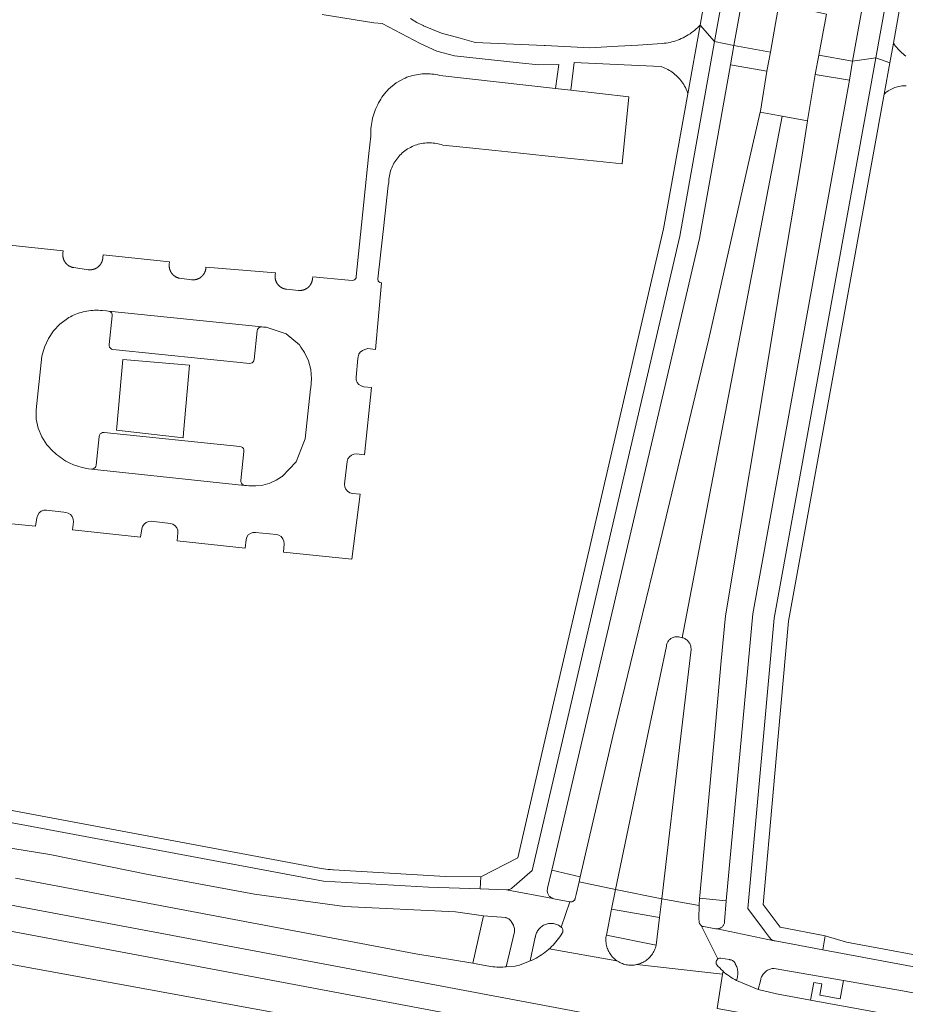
# Model space of a CAD drawing. Extents: x 146402 to 164798, y 455483 to 464134.
# Tile 253 of 256: x 157368 to 157471, y 460469 to 460584. Entities that reach past the tile are written whole.
import ezdxf

# ---------------------------------------------------------------- set-up
doc = ezdxf.new("R2010")
doc.units = 0
doc.header["$LTSCALE"] = 0.2
for name, color, linetype, lineweight in [('B-XX-VH-VERHARDING_ASFALT-GV', 252, 'CONTINUOUS', 18), ('B-XX-VH-VERHARDING_BETONSTRAATSTEEN-GV', 252, 'CONTINUOUS', 18), ('B-XX-VH-VERHARDING_HALFVERHARDING-GV', 252, 'CONTINUOUS', 18), ('B-XX-VH-VERHARDING_TEGEL-GV', 252, 'CONTINUOUS', 18), ('B-XX-VH-VERHARDING_TEGEL_RUBBER-GV', 252, 'CONTINUOUS', 18)]:
    doc.layers.add(name, color=color, linetype=linetype, lineweight=lineweight)

msp = doc.modelspace()

# ---------------------------------------------------------------- linework, layer by layer
at = {"layer": 'B-XX-VH-VERHARDING_ASFALT-GV'}
for points in [[(157475.799, 460628.114), (157469.307, 460601.839), (157465.149, 460578.885), (157467.872, 460579.248), (157471.874, 460601.485)], [(157450.731, 460590.721), (157449.022, 460581.181), (157451.254, 460580.698), (157453.004, 460590.35)], [(157359.054, 460488.172), (157371.375, 460486.174), (157382.659, 460483.883), (157395.266, 460481.55), (157405.77, 460480.122), (157418.768, 460479.49), (157422.033, 460479.017), (157424.645, 460478.823), (157424.689, 460478.806), (157424.786, 460478.764), (157424.878, 460478.714), (157424.967, 460478.657), (157425.051, 460478.594), (157425.13, 460478.524), (157425.204, 460478.449), (157425.272, 460478.368), (157425.515, 460477.945), (157425.541, 460477.879), (157425.58, 460477.766), (157425.612, 460477.65), (157425.635, 460477.532), (157425.651, 460477.413), (157425.658, 460477.293), (157425.658, 460477.173), (157424.679, 460473.079), (157425.739, 460473.132), (157426.244, 460473.271), (157427.487, 460473.76), (157428.079, 460476.529), (157428.086, 460476.579), (157428.109, 460476.699), (157428.14, 460476.816), (157428.178, 460476.932), (157428.224, 460477.045), (157428.277, 460477.154), (157428.338, 460477.26), (157428.405, 460477.361), (157428.478, 460477.458), (157428.558, 460477.55), (157428.644, 460477.636), (157428.735, 460477.717), (157428.831, 460477.791), (157428.932, 460477.859), (157429.037, 460477.92), (157429.146, 460477.974), (157429.258, 460478.021), (157429.374, 460478.06), (157429.491, 460478.092), (157429.61, 460478.116), (157429.731, 460478.132), (157429.852, 460478.14), (157429.974, 460478.14), (157430.095, 460478.132), (157430.216, 460478.116), (157430.335, 460478.093), (157430.453, 460478.061), (157430.568, 460478.022), (157430.68, 460477.975), (157430.789, 460477.921), (157430.895, 460477.86), (157430.996, 460477.792), (157431.092, 460477.718), (157432.126, 460480.657), (157430.234, 460481.027), (157430.153, 460481.049), (157430.105, 460481.066), (157424.704, 460482.064), (157421.646, 460482.178), (157415.616, 460482.384), (157403.338, 460483.08), (157356.33, 460491.87)], [(157449.33, 460468.191), (157449.963, 460472.198), (157439.922, 460473.326), (157439.914, 460473.324), (157439.763, 460473.295), (157439.61, 460473.274), (157439.457, 460473.261), (157439.303, 460473.257), (157439.149, 460473.26), (157438.995, 460473.271), (157438.843, 460473.29), (157438.691, 460473.317), (157438.541, 460473.352), (157438.393, 460473.395), (157438.247, 460473.445), (157438.105, 460473.503), (157437.965, 460473.568), (157437.829, 460473.64), (157437.697, 460473.719), (157437.616, 460473.774), (157429.706, 460475.172), (157429.611, 460475.085), (157429.419, 460474.923), (157429.222, 460474.767), (157429.02, 460474.617), (157428.813, 460474.474), (157428.602, 460474.338), (157428.386, 460474.208), (157428.167, 460474.085), (157427.944, 460473.97), (157427.717, 460473.861), (157427.487, 460473.76), (157426.244, 460473.271), (157425.739, 460473.132), (157424.679, 460473.079), (157424.509, 460473.062), (157424.275, 460473.046), (157424.04, 460473.038), (157423.805, 460473.038), (157423.571, 460473.046), (157423.336, 460473.062), (157423.103, 460473.085), (157422.87, 460473.117), (157422.639, 460473.157), (157421.547, 460473.342), (157420.772, 460473.501), (157414.125, 460474.601), (157367.333, 460483.407)], [(157448.803, 460464.854), (157354.634, 460482.587)], [(157354.634, 460482.587), (157448.803, 460464.854)], [(157354.109, 460479.611), (157448.335, 460461.89)], [(157471.495, 460473.204), (157461.648, 460475.053), (157456.092, 460476.084), (157456.058, 460476.089), (157455.976, 460476.105), (157449.332, 460477.509), (157449.25, 460477.512), (157449.168, 460477.524), (157447.712, 460477.764), (157447.682, 460477.772), (157447.614, 460477.795), (157447.549, 460477.826), (157447.487, 460477.864), (157447.44, 460477.901), (157449.406, 460473.99), (157449.46, 460474.025), (157449.518, 460474.052), (157449.578, 460474.072), (157449.641, 460474.084), (157449.704, 460474.089), (157449.768, 460474.085), (157450.75, 460473.906), (157450.806, 460473.903), (157450.882, 460473.893), (157450.957, 460473.874), (157451.029, 460473.848), (157451.099, 460473.815), (157451.164, 460473.775), (157451.225, 460473.728), (157451.281, 460473.675), (157451.331, 460473.616), (157451.374, 460473.553), (157451.411, 460473.485), (157451.44, 460473.434), (157451.503, 460473.313), (157451.558, 460473.189), (157451.606, 460473.062), (157451.647, 460472.932), (157451.68, 460472.801), (157451.705, 460472.667), (157451.722, 460472.532), (157451.731, 460472.397), (157451.732, 460472.261), (157451.725, 460472.125), (157451.71, 460471.99), (157451.687, 460471.856), (157451.656, 460471.724), (157451.618, 460471.594), (157451.572, 460471.466), (157454.097, 460470.413), (157454.38, 460471.426), (157454.385, 460471.461), (157454.406, 460471.574), (157454.434, 460471.687), (157454.47, 460471.796), (157454.514, 460471.903), (157454.565, 460472.007), (157454.624, 460472.107), (157454.688, 460472.202), (157454.76, 460472.293), (157454.837, 460472.379), (157454.92, 460472.459), (157455.009, 460472.534), (157455.102, 460472.601), (157455.201, 460472.663), (157455.302, 460472.717), (157455.408, 460472.764), (157455.516, 460472.804), (157455.627, 460472.836), (157455.74, 460472.861), (157455.855, 460472.877), (157455.97, 460472.886), (157464.078, 460471.462), (157470.991, 460470.248), (157500, 460464.813)]]:
    msp.add_lwpolyline(points, dxfattribs=at)
for points in [[(157459.239, 460584.967), (157456.485, 460585.562), (157456.474, 460585.261), (157456.415, 460584.845), (157455.55, 460579.94), (157455.136, 460577.721), (157454.366, 460573.042), (157454.338, 460572.918), (157456.901, 460572.448), (157459.858, 460571.906), (157459.866, 460571.955), (157460.769, 460577.319), (157461.195, 460579.576), (157462.063, 460584.17), (157462.113, 460584.346)], [(157451.254, 460580.698), (157449.022, 460581.181), (157444.946, 460558.439), (157431.37, 460500), (157427.724, 460484.303), (157425.343, 460482.274), (157425.282, 460482.229), (157425.208, 460482.183), (157425.13, 460482.144), (157425.048, 460482.113), (157424.964, 460482.089), (157424.878, 460482.073), (157424.791, 460482.064), (157424.704, 460482.064), (157430.105, 460481.066), (157430.07, 460481.078), (157429.99, 460481.116), (157429.914, 460481.16), (157429.842, 460481.212), (157429.775, 460481.269), (157429.714, 460481.332), (157429.658, 460481.401), (157429.609, 460481.474), (157429.567, 460481.552), (157429.532, 460481.633), (157429.505, 460481.716), (157429.485, 460481.802), (157429.473, 460481.89), (157429.469, 460481.978), (157429.473, 460482.066), (157429.485, 460482.153), (157429.505, 460482.239), (157430.001, 460484.347), (157433.66, 460500), (157447.259, 460558.17), (157450.869, 460578.455)], [(157467.249, 460575.791), (157467.872, 460579.248), (157465.149, 460578.885), (157464.773, 460576.632), (157453.487, 460514.312), (157452.165, 460500), (157450.39, 460480.779), (157450.183, 460478.364), (157450.183, 460478.348), (157450.177, 460478.266), (157450.164, 460478.184), (157450.143, 460478.104), (157450.114, 460478.027), (157450.078, 460477.953), (157450.034, 460477.882), (157449.985, 460477.816), (157449.929, 460477.755), (157449.867, 460477.7), (157449.801, 460477.651), (157449.729, 460477.609), (157449.655, 460477.574), (157449.577, 460477.546), (157449.497, 460477.526), (157449.415, 460477.513), (157449.332, 460477.509), (157455.976, 460476.105), (157455.896, 460476.129), (157455.819, 460476.161), (157455.745, 460476.199), (157455.676, 460476.245), (157455.611, 460476.298), (157455.551, 460476.356), (157455.497, 460476.42), (157455.45, 460476.488), (157454.849, 460477.287), (157452.888, 460479.893), (157454.726, 460500), (157455.985, 460513.78)], [(157456.901, 460572.448), (157454.338, 460572.918), (157453.142, 460567.659), (157448.336, 460546.44), (157442.645, 460522.702), (157440.229, 460512.687), (157437.517, 460501.615), (157437.141, 460500), (157433.313, 460483.567), (157433.184, 460482.995), (157437.455, 460482.095), (157441.19, 460500), (157443.39, 460510.547), (157443.396, 460510.59), (157443.416, 460510.687), (157443.443, 460510.783), (157443.478, 460510.876), (157443.52, 460510.966), (157443.57, 460511.052), (157443.626, 460511.134), (157443.689, 460511.211), (157443.757, 460511.283), (157443.831, 460511.35), (157443.911, 460511.409), (157443.994, 460511.463), (157444.082, 460511.51), (157444.174, 460511.549), (157444.268, 460511.581), (157444.364, 460511.605), (157444.462, 460511.621), (157444.561, 460511.63), (157444.661, 460511.63), (157444.76, 460511.622), (157444.858, 460511.607), (157445.244, 460511.515)], [(157459.858, 460571.906), (157456.901, 460572.448), (157445.244, 460511.515), (157445.255, 460511.512), (157445.354, 460511.484), (157445.451, 460511.448), (157445.544, 460511.405), (157445.634, 460511.354), (157445.72, 460511.297), (157445.801, 460511.233), (157445.877, 460511.163), (157445.948, 460511.088), (157446.012, 460511.007), (157446.07, 460510.921), (157446.121, 460510.832), (157446.165, 460510.738), (157446.201, 460510.642), (157446.231, 460510.543), (157446.252, 460510.442), (157446.265, 460510.339), (157446.271, 460510.236), (157446.268, 460510.133), (157445.086, 460500), (157442.87, 460481.01), (157447.223, 460480.215), (157447.268, 460481.075), (157447.316, 460481.401), (157448.572, 460495.392), (157448.992, 460500), (157449.796, 460508.819), (157450.294, 460514.086), (157451.997, 460524.304), (157454.236, 460537.557), (157456.74, 460552.825), (157459.118, 460567.144)], [(157437.455, 460482.095), (157433.184, 460482.995), (157432.841, 460481.535), (157432.735, 460481.032), (157432.732, 460481.02), (157432.71, 460480.96), (157432.68, 460480.902), (157432.644, 460480.849), (157432.601, 460480.8), (157432.553, 460480.757), (157432.5, 460480.721), (157432.442, 460480.691), (157432.382, 460480.668), (157432.319, 460480.654), (157432.255, 460480.647), (157432.19, 460480.648), (157432.126, 460480.657), (157431.092, 460477.718), (157431.104, 460477.709), (157431.152, 460477.666), (157431.195, 460477.617), (157431.231, 460477.564), (157431.26, 460477.507), (157431.282, 460477.446), (157431.296, 460477.383), (157431.303, 460477.319), (157431.301, 460477.255), (157431.291, 460477.191), (157431.274, 460477.129), (157431.249, 460477.07), (157431.217, 460477.014), (157431.214, 460477.008), (157431.082, 460476.794), (157430.944, 460476.585), (157430.798, 460476.379), (157430.647, 460476.179), (157430.489, 460475.983), (157430.325, 460475.793), (157430.155, 460475.607), (157429.979, 460475.427), (157429.798, 460475.253), (157429.706, 460475.172), (157437.616, 460473.774), (157437.569, 460473.805), (157437.446, 460473.898), (157437.328, 460473.997), (157437.215, 460474.101), (157437.108, 460474.212), (157437.006, 460474.328), (157436.911, 460474.449), (157436.822, 460474.574), (157436.74, 460474.705), (157436.665, 460474.839), (157436.596, 460474.977), (157436.535, 460475.118), (157436.482, 460475.263), (157436.436, 460475.41), (157436.398, 460475.559), (157436.367, 460475.71), (157436.344, 460475.862), (157436.33, 460476.016), (157436.323, 460476.169), (157436.324, 460476.323), (157436.334, 460476.477), (157436.351, 460476.63), (157436.376, 460476.782), (157436.988, 460479.796)], [(157447.223, 460480.215), (157442.87, 460481.01), (157442.593, 460478.815), (157442.189, 460475.611), (157442.184, 460475.589), (157442.148, 460475.439), (157442.103, 460475.292), (157442.051, 460475.147), (157441.992, 460475.005), (157441.925, 460474.866), (157441.851, 460474.731), (157441.77, 460474.6), (157441.682, 460474.473), (157441.588, 460474.351), (157441.488, 460474.234), (157441.382, 460474.123), (157441.27, 460474.017), (157441.153, 460473.917), (157441.031, 460473.823), (157440.904, 460473.736), (157440.773, 460473.655), (157440.637, 460473.582), (157440.499, 460473.515), (157440.356, 460473.456), (157440.211, 460473.404), (157440.064, 460473.36), (157439.922, 460473.326), (157449.963, 460472.198), (157450.018, 460472.545), (157449.97, 460472.587), (157449.79, 460472.756), (157449.615, 460472.932), (157449.446, 460473.113), (157449.283, 460473.299), (157449.278, 460473.307), (157449.247, 460473.363), (157449.223, 460473.422), (157449.207, 460473.484), (157449.199, 460473.547), (157449.199, 460473.611), (157449.207, 460473.674), (157449.223, 460473.736), (157449.246, 460473.795), (157449.277, 460473.851), (157449.314, 460473.903), (157449.357, 460473.949), (157449.406, 460473.99), (157447.44, 460477.901), (157447.43, 460477.909), (157447.379, 460477.959), (157447.333, 460478.015), (157447.294, 460478.076), (157447.261, 460478.14), (157447.236, 460478.208), (157447.219, 460478.278), (157447.175, 460478.734)], [(157448.335, 460461.89), (157354.109, 460479.611), (157353.473, 460475.777), (157417.598, 460464.065), (157417.812, 460464.026), (157421.485, 460463.354), (157422.809, 460462.83), (157424.032, 460462.101), (157435.939, 460460), (157436.081, 460459.999), (157436.234, 460459.99), (157436.387, 460459.973), (157436.538, 460459.948), (157437.134, 460459.825), (157437.322, 460459.795), (157447.771, 460458.322)], [(157442.593, 460478.815), (157436.988, 460479.796), (157436.376, 460476.782), (157442.189, 460475.611)], [(157450.156, 460472.423), (157450.018, 460472.545), (157449.963, 460472.198), (157449.33, 460468.191), (157500, 460459.005), (157544.522, 460450.934), (157518.903, 460458.509), (157517.869, 460458.719), (157500, 460462.054), (157474.327, 460466.601), (157460.245, 460469.185), (157456.261, 460469.911), (157454.097, 460470.413), (157451.572, 460471.466), (157451.373, 460471.574), (157451.159, 460471.699), (157450.949, 460471.831), (157450.744, 460471.969), (157450.543, 460472.114), (157450.347, 460472.266)]]:
    msp.add_lwpolyline(points, close=True, dxfattribs=at)
at = {"layer": 'B-XX-VH-VERHARDING_BETONSTRAATSTEEN-GV'}
msp.add_lwpolyline([(157365.715, 460524.95), (157369.696, 460524.556), (157369.859, 460525.518), (157369.94, 460525.821), (157370.111, 460526.085), (157370.354, 460526.284), (157370.646, 460526.398), (157370.959, 460526.418), (157373.015, 460526.179), (157373.214, 460526.157), (157373.519, 460526.08), (157373.785, 460525.912), (157373.985, 460525.668), (157374.098, 460525.374), (157374.113, 460525.06), (157374.017, 460524.103), (157381.944, 460523.271), (157382.113, 460524.22), (157382.197, 460524.521), (157382.368, 460524.781), (157382.61, 460524.978), (157382.9, 460525.092), (157383.211, 460525.113), (157383.503, 460525.084), (157385.443, 460524.862), (157385.745, 460524.777), (157386.005, 460524.603), (157386.199, 460524.357), (157386.307, 460524.063), (157386.32, 460523.75), (157386.238, 460522.82), (157394.183, 460521.987), (157394.279, 460522.97), (157394.37, 460523.265), (157394.546, 460523.518), (157394.791, 460523.705), (157395.082, 460523.807), (157395.391, 460523.816), (157397.826, 460523.561), (157398.132, 460523.487), (157398.399, 460523.321), (157398.6, 460523.078), (157398.715, 460522.785), (157398.731, 460522.47), (157398.644, 460521.521), (157406.655, 460520.68), (157407.624, 460528.271), (157406.709, 460528.374), (157406.408, 460528.459), (157406.146, 460528.63), (157405.946, 460528.871), (157405.827, 460529.16), (157405.799, 460529.472), (157405.835, 460529.816), (157406.093, 460532.094), (157406.181, 460532.395), (157406.355, 460532.656), (157406.599, 460532.853), (157406.89, 460532.969), (157407.202, 460532.993), (157408.114, 460532.884), (157408.949, 460540.741), (157408.032, 460540.842), (157407.732, 460540.928), (157407.473, 460541.099), (157407.276, 460541.34), (157407.16, 460541.629), (157407.137, 460541.939), (157407.347, 460544.136), (157407.366, 460544.324), (157407.453, 460544.625), (157407.626, 460544.885), (157407.871, 460545.08), (157408.155, 460545.205), (157408.518, 460545.285), (157409.421, 460545.194), (157410.107, 460552.968), (157409.927, 460552.999), (157409.729, 460553.183), (157409.693, 460553.438), (157410.329, 460559.318), (157410.88, 460564.351), (157410.946, 460564.689), (157410.946, 460564.715), (157410.955, 460564.909), (157410.972, 460565.103), (157410.996, 460565.296), (157411.029, 460565.488), (157411.069, 460565.678), (157411.117, 460565.867), (157411.173, 460566.053), (157411.236, 460566.237), (157411.307, 460566.418), (157411.385, 460566.596), (157411.471, 460566.771), (157411.564, 460566.942), (157411.663, 460567.109), (157411.77, 460567.271), (157411.883, 460567.43), (157412.002, 460567.583), (157412.128, 460567.732), (157412.26, 460567.875), (157412.397, 460568.012), (157412.54, 460568.144), (157412.688, 460568.27), (157412.841, 460568.39), (157412.999, 460568.503), (157413.162, 460568.61), (157413.329, 460568.71), (157413.5, 460568.803), (157413.674, 460568.889), (157413.852, 460568.967), (157414.033, 460569.038), (157414.217, 460569.102), (157414.403, 460569.158), (157414.592, 460569.207), (157414.782, 460569.247), (157414.974, 460569.28), (157415.166, 460569.305), (157415.36, 460569.322), (157415.554, 460569.331), (157415.749, 460569.332), (157415.943, 460569.325), (157416.137, 460569.31), (157416.33, 460569.287), (157416.523, 460569.256), (157416.713, 460569.217), (157416.902, 460569.17), (157417.089, 460569.116), (157417.273, 460569.053), (157420.385, 460568.73), (157423.368, 460568.421), (157426.342, 460568.112), (157429.23, 460567.813), (157432.234, 460567.501), (157435.256, 460567.188), (157438.206, 460566.882), (157438.989, 460574.719), (157432.229, 460575.481), (157430.449, 460575.681), (157416.909, 460577.208), (157416.685, 460577.258), (157416.46, 460577.301), (157416.234, 460577.335), (157416.006, 460577.362), (157415.778, 460577.381), (157415.549, 460577.391), (157415.319, 460577.394), (157415.09, 460577.389), (157414.862, 460577.375), (157414.633, 460577.354), (157414.406, 460577.325), (157414.18, 460577.288), (157413.955, 460577.243), (157413.732, 460577.19), (157413.511, 460577.129), (157413.292, 460577.061), (157413.076, 460576.985), (157412.863, 460576.902), (157412.832, 460576.889), (157411.823, 460576.334), (157410.933, 460575.603), (157410.766, 460575.422), (157410.606, 460575.237), (157410.451, 460575.046), (157410.303, 460574.85), (157410.161, 460574.649), (157410.026, 460574.444), (157409.898, 460574.234), (157409.776, 460574.021), (157409.661, 460573.804), (157409.554, 460573.582), (157409.454, 460573.358), (157409.361, 460573.131), (157409.276, 460572.9), (157409.198, 460572.667), (157409.128, 460572.432), (157409.065, 460572.194), (157409.011, 460571.955), (157408.964, 460571.713), (157408.925, 460571.471), (157408.894, 460571.227), (157408.871, 460570.983), (157408.856, 460570.737), (157408.848, 460570.492), (157408.849, 460570.246), (157408.853, 460570.112), (157408.62, 460568.068), (157408.057, 460562.398), (157407.167, 460553.716), (157407.145, 460553.57), (157407.077, 460553.439), (157406.97, 460553.337), (157406.837, 460553.274), (157406.69, 460553.257), (157406.244, 460553.298), (157402.069, 460553.683), (157402.043, 460553.424), (157402.04, 460553.398), (157402.037, 460553.372), (157402.033, 460553.347), (157402.029, 460553.321), (157402.025, 460553.295), (157402.02, 460553.27), (157402.014, 460553.244), (157402.008, 460553.219), (157402.002, 460553.194), (157401.995, 460553.169), (157401.988, 460553.144), (157401.981, 460553.119), (157401.972, 460553.094), (157401.964, 460553.07), (157401.955, 460553.045), (157401.946, 460553.021), (157401.936, 460552.997), (157401.926, 460552.973), (157401.915, 460552.949), (157401.904, 460552.926), (157401.893, 460552.902), (157401.881, 460552.879), (157401.869, 460552.856), (157401.856, 460552.834), (157401.843, 460552.811), (157401.829, 460552.789), (157401.816, 460552.767), (157401.801, 460552.745), (157401.787, 460552.723), (157401.772, 460552.702), (157401.757, 460552.681), (157401.741, 460552.66), (157401.725, 460552.64), (157401.708, 460552.62), (157401.692, 460552.6), (157401.675, 460552.58), (157401.657, 460552.561), (157401.639, 460552.542), (157401.621, 460552.523), (157401.603, 460552.505), (157401.584, 460552.487), (157401.565, 460552.469), (157401.546, 460552.452), (157401.526, 460552.435), (157401.506, 460552.418), (157401.486, 460552.402), (157401.465, 460552.386), (157401.445, 460552.37), (157401.424, 460552.355), (157401.402, 460552.34), (157401.381, 460552.326), (157401.359, 460552.312), (157401.337, 460552.298), (157401.314, 460552.284), (157401.292, 460552.271), (157401.269, 460552.259), (157401.246, 460552.247), (157401.223, 460552.235), (157401.199, 460552.224), (157401.176, 460552.213), (157401.152, 460552.202), (157401.128, 460552.192), (157401.104, 460552.182), (157401.08, 460552.173), (157401.055, 460552.164), (157401.031, 460552.156), (157401.006, 460552.148), (157400.981, 460552.14), (157400.956, 460552.133), (157400.931, 460552.126), (157400.906, 460552.12), (157400.88, 460552.114), (157400.855, 460552.109), (157400.829, 460552.104), (157400.804, 460552.1), (157400.778, 460552.096), (157400.752, 460552.092), (157400.727, 460552.089), (157400.701, 460552.086), (157400.675, 460552.084), (157400.649, 460552.082), (157400.623, 460552.081), (157400.597, 460552.08), (157400.571, 460552.08), (157400.545, 460552.08), (157400.519, 460552.08), (157400.493, 460552.081), (157400.467, 460552.083), (157400.441, 460552.085), (157400.415, 460552.087), (157398.99, 460552.228), (157398.964, 460552.231), (157398.939, 460552.235), (157398.913, 460552.239), (157398.887, 460552.244), (157398.862, 460552.249), (157398.837, 460552.254), (157398.811, 460552.26), (157398.786, 460552.267), (157398.761, 460552.274), (157398.736, 460552.281), (157398.711, 460552.289), (157398.687, 460552.297), (157398.662, 460552.305), (157398.638, 460552.314), (157398.614, 460552.324), (157398.59, 460552.334), (157398.566, 460552.344), (157398.542, 460552.354), (157398.519, 460552.366), (157398.495, 460552.377), (157398.472, 460552.389), (157398.449, 460552.401), (157398.427, 460552.414), (157398.404, 460552.427), (157398.382, 460552.441), (157398.36, 460552.455), (157398.339, 460552.469), (157398.317, 460552.483), (157398.296, 460552.498), (157398.275, 460552.514), (157398.254, 460552.53), (157398.234, 460552.546), (157398.214, 460552.562), (157398.194, 460552.579), (157398.175, 460552.596), (157398.155, 460552.613), (157398.137, 460552.631), (157398.118, 460552.649), (157398.1, 460552.668), (157398.082, 460552.687), (157398.064, 460552.706), (157398.047, 460552.725), (157398.03, 460552.745), (157398.013, 460552.765), (157397.997, 460552.785), (157397.981, 460552.806), (157397.966, 460552.826), (157397.951, 460552.848), (157397.936, 460552.869), (157397.922, 460552.891), (157397.907, 460552.912), (157397.894, 460552.935), (157397.881, 460552.957), (157397.868, 460552.979), (157397.855, 460553.002), (157397.843, 460553.025), (157397.832, 460553.048), (157397.821, 460553.072), (157397.81, 460553.095), (157397.799, 460553.119), (157397.789, 460553.143), (157397.78, 460553.167), (157397.771, 460553.192), (157397.762, 460553.216), (157397.754, 460553.241), (157397.746, 460553.266), (157397.738, 460553.29), (157397.731, 460553.315), (157397.725, 460553.341), (157397.719, 460553.366), (157397.713, 460553.391), (157397.708, 460553.416), (157397.703, 460553.442), (157397.699, 460553.468), (157397.695, 460553.493), (157397.691, 460553.519), (157397.688, 460553.545), (157397.686, 460553.571), (157397.684, 460553.597), (157397.682, 460553.622), (157397.681, 460553.648), (157397.68, 460553.7), (157397.68, 460553.726), (157397.681, 460553.752), (157397.682, 460553.778), (157397.683, 460553.804), (157397.685, 460553.83), (157397.688, 460553.856), (157397.691, 460553.882), (157397.694, 460553.907), (157397.698, 460553.933), (157397.716, 460554.136), (157389.604, 460554.793), (157389.58, 460554.611), (157389.576, 460554.585), (157389.572, 460554.559), (157389.567, 460554.534), (157389.562, 460554.508), (157389.556, 460554.482), (157389.55, 460554.457), (157389.543, 460554.431), (157389.536, 460554.406), (157389.529, 460554.381), (157389.521, 460554.356), (157389.513, 460554.331), (157389.504, 460554.306), (157389.495, 460554.282), (157389.485, 460554.258), (157389.475, 460554.233), (157389.465, 460554.209), (157389.454, 460554.186), (157389.442, 460554.162), (157389.431, 460554.139), (157389.419, 460554.115), (157389.406, 460554.092), (157389.393, 460554.069), (157389.38, 460554.047), (157389.366, 460554.025), (157389.352, 460554.003), (157389.337, 460553.981), (157389.323, 460553.959), (157389.307, 460553.938), (157389.292, 460553.917), (157389.276, 460553.896), (157389.259, 460553.876), (157389.243, 460553.855), (157389.226, 460553.835), (157389.208, 460553.816), (157389.19, 460553.797), (157389.172, 460553.778), (157389.154, 460553.759), (157389.135, 460553.741), (157389.116, 460553.723), (157389.097, 460553.705), (157389.077, 460553.688), (157389.057, 460553.671), (157389.037, 460553.654), (157389.016, 460553.638), (157388.995, 460553.622), (157388.974, 460553.607), (157388.953, 460553.591), (157388.931, 460553.577), (157388.909, 460553.562), (157388.887, 460553.548), (157388.865, 460553.535), (157388.842, 460553.521), (157388.819, 460553.509), (157388.797, 460553.496), (157388.773, 460553.484), (157388.75, 460553.473), (157388.726, 460553.461), (157388.702, 460553.451), (157388.678, 460553.44), (157388.654, 460553.43), (157388.629, 460553.421), (157388.605, 460553.412), (157388.58, 460553.403), (157388.555, 460553.395), (157388.53, 460553.387), (157388.505, 460553.38), (157388.48, 460553.373), (157388.454, 460553.367), (157388.429, 460553.361), (157388.403, 460553.355), (157388.378, 460553.35), (157388.352, 460553.345), (157388.326, 460553.341), (157388.3, 460553.337), (157388.274, 460553.334), (157388.248, 460553.331), (157388.222, 460553.329), (157388.196, 460553.327), (157388.17, 460553.325), (157388.143, 460553.324), (157388.117, 460553.324), (157388.091, 460553.324), (157388.065, 460553.324), (157388.038, 460553.325), (157388.012, 460553.326), (157387.986, 460553.328), (157387.96, 460553.33), (157387.934, 460553.333), (157387.908, 460553.336), (157386.496, 460553.513), (157386.47, 460553.519), (157386.445, 460553.525), (157386.42, 460553.531), (157386.395, 460553.538), (157386.37, 460553.545), (157386.345, 460553.553), (157386.32, 460553.562), (157386.295, 460553.57), (157386.271, 460553.579), (157386.246, 460553.589), (157386.222, 460553.599), (157386.198, 460553.609), (157386.174, 460553.62), (157386.151, 460553.631), (157386.127, 460553.643), (157386.104, 460553.655), (157386.081, 460553.667), (157386.058, 460553.68), (157386.036, 460553.693), (157386.014, 460553.707), (157385.992, 460553.721), (157385.97, 460553.735), (157385.948, 460553.75), (157385.927, 460553.765), (157385.906, 460553.781), (157385.885, 460553.797), (157385.865, 460553.813), (157385.844, 460553.829), (157385.824, 460553.846), (157385.805, 460553.864), (157385.786, 460553.881), (157385.767, 460553.899), (157385.748, 460553.918), (157385.73, 460553.936), (157385.712, 460553.955), (157385.694, 460553.974), (157385.677, 460553.994), (157385.66, 460554.014), (157385.643, 460554.034), (157385.627, 460554.054), (157385.611, 460554.075), (157385.595, 460554.096), (157385.58, 460554.117), (157385.565, 460554.139), (157385.551, 460554.16), (157385.537, 460554.183), (157385.523, 460554.205), (157385.51, 460554.227), (157385.497, 460554.25), (157385.484, 460554.273), (157385.472, 460554.296), (157385.46, 460554.319), (157385.449, 460554.343), (157385.438, 460554.367), (157385.428, 460554.391), (157385.418, 460554.415), (157385.408, 460554.439), (157385.399, 460554.464), (157385.39, 460554.488), (157385.382, 460554.513), (157385.374, 460554.538), (157385.367, 460554.563), (157385.359, 460554.588), (157385.353, 460554.613), (157385.347, 460554.639), (157385.341, 460554.664), (157385.336, 460554.69), (157385.331, 460554.716), (157385.327, 460554.741), (157385.323, 460554.767), (157385.319, 460554.793), (157385.316, 460554.819), (157385.314, 460554.845), (157385.312, 460554.871), (157385.31, 460554.897), (157385.309, 460554.923), (157385.308, 460554.949), (157385.308, 460554.975), (157385.308, 460555.002), (157385.309, 460555.028), (157385.31, 460555.054), (157385.312, 460555.08), (157385.314, 460555.106), (157385.316, 460555.132), (157385.341, 460555.422), (157377.58, 460556.228), (157377.555, 460555.967), (157377.554, 460555.941), (157377.553, 460555.914), (157377.551, 460555.888), (157377.548, 460555.861), (157377.545, 460555.835), (157377.542, 460555.809), (157377.538, 460555.782), (157377.534, 460555.756), (157377.53, 460555.73), (157377.525, 460555.704), (157377.519, 460555.678), (157377.513, 460555.652), (157377.506, 460555.627), (157377.499, 460555.601), (157377.492, 460555.576), (157377.484, 460555.551), (157377.476, 460555.525), (157377.467, 460555.5), (157377.458, 460555.475), (157377.449, 460555.451), (157377.439, 460555.426), (157377.428, 460555.402), (157377.418, 460555.378), (157377.406, 460555.354), (157377.395, 460555.33), (157377.383, 460555.306), (157377.37, 460555.283), (157377.357, 460555.26), (157377.344, 460555.237), (157377.33, 460555.214), (157377.316, 460555.192), (157377.302, 460555.17), (157377.287, 460555.148), (157377.271, 460555.126), (157377.256, 460555.105), (157377.24, 460555.084), (157377.223, 460555.063), (157377.207, 460555.042), (157377.19, 460555.022), (157377.172, 460555.002), (157377.154, 460554.982), (157377.136, 460554.963), (157377.118, 460554.944), (157377.099, 460554.925), (157377.08, 460554.907), (157377.061, 460554.889), (157377.041, 460554.871), (157377.021, 460554.854), (157377.001, 460554.837), (157376.98, 460554.82), (157376.959, 460554.804), (157376.938, 460554.788), (157376.916, 460554.773), (157376.894, 460554.757), (157376.872, 460554.743), (157376.85, 460554.728), (157376.828, 460554.714), (157376.805, 460554.701), (157376.782, 460554.688), (157376.759, 460554.675), (157376.735, 460554.662), (157376.712, 460554.65), (157376.688, 460554.639), (157376.664, 460554.628), (157376.64, 460554.617), (157376.615, 460554.607), (157376.591, 460554.597), (157376.566, 460554.587), (157376.541, 460554.578), (157376.516, 460554.57), (157376.491, 460554.562), (157376.465, 460554.554), (157376.44, 460554.547), (157376.414, 460554.54), (157376.389, 460554.534), (157376.363, 460554.528), (157376.337, 460554.522), (157376.311, 460554.517), (157376.285, 460554.513), (157376.258, 460554.509), (157376.232, 460554.505), (157376.206, 460554.502), (157376.18, 460554.499), (157376.153, 460554.497), (157376.127, 460554.495), (157376.1, 460554.494), (157376.074, 460554.493), (157376.047, 460554.493), (157376.021, 460554.493), (157375.994, 460554.493), (157375.968, 460554.494), (157375.942, 460554.496), (157375.915, 460554.497), (157375.889, 460554.5), (157375.862, 460554.503), (157375.836, 460554.506), (157374.158, 460554.746), (157374.132, 460554.75), (157374.106, 460554.755), (157374.08, 460554.76), (157374.055, 460554.766), (157374.029, 460554.772), (157374.003, 460554.778), (157373.978, 460554.785), (157373.953, 460554.793), (157373.928, 460554.8), (157373.903, 460554.808), (157373.878, 460554.817), (157373.853, 460554.826), (157373.829, 460554.836), (157373.804, 460554.846), (157373.78, 460554.856), (157373.756, 460554.867), (157373.732, 460554.878), (157373.709, 460554.89), (157373.685, 460554.902), (157373.662, 460554.914), (157373.639, 460554.927), (157373.617, 460554.94), (157373.594, 460554.954), (157373.572, 460554.968), (157373.55, 460554.983), (157373.528, 460554.997), (157373.506, 460555.012), (157373.485, 460555.028), (157373.464, 460555.044), (157373.444, 460555.06), (157373.423, 460555.077), (157373.403, 460555.094), (157373.383, 460555.111), (157373.364, 460555.129), (157373.345, 460555.147), (157373.326, 460555.165), (157373.307, 460555.184), (157373.289, 460555.203), (157373.271, 460555.222), (157373.254, 460555.242), (157373.236, 460555.262), (157373.22, 460555.282), (157373.203, 460555.303), (157373.187, 460555.323), (157373.171, 460555.345), (157373.156, 460555.366), (157373.141, 460555.387), (157373.126, 460555.409), (157373.112, 460555.431), (157373.098, 460555.454), (157373.085, 460555.476), (157373.072, 460555.499), (157373.059, 460555.522), (157373.047, 460555.545), (157373.035, 460555.569), (157373.023, 460555.593), (157373.012, 460555.617), (157373.002, 460555.641), (157372.992, 460555.665), (157372.982, 460555.689), (157372.972, 460555.714), (157372.964, 460555.739), (157372.955, 460555.764), (157372.947, 460555.789), (157372.939, 460555.814), (157372.932, 460555.839), (157372.925, 460555.865), (157372.919, 460555.89), (157372.913, 460555.916), (157372.908, 460555.942), (157372.903, 460555.967), (157372.898, 460555.993), (157372.894, 460556.019), (157372.891, 460556.045), (157372.888, 460556.072), (157372.885, 460556.098), (157372.883, 460556.124), (157372.881, 460556.15), (157372.88, 460556.177), (157372.879, 460556.203), (157372.879, 460556.229), (157372.879, 460556.255), (157372.879, 460556.282), (157372.88, 460556.308), (157372.882, 460556.334), (157372.884, 460556.361), (157372.886, 460556.387), (157372.889, 460556.413), (157372.892, 460556.439), (157372.926, 460556.712), (157365.152, 460557.519)], dxfattribs=at)
for points in [[(157376.591, 460549.772), (157376.817, 460549.775), (157377.043, 460549.771), (157377.268, 460549.758), (157377.493, 460549.737), (157377.972, 460549.696), (157378.224, 460549.674), (157396.109, 460547.825), (157396.306, 460547.807), (157396.632, 460547.777), (157398.965, 460547.002), (157400.512, 460545.719), (157400.699, 460545.445), (157401.121, 460544.834), (157401.567, 460543.864), (157401.841, 460542.833), (157401.934, 460541.769), (157401.843, 460540.706), (157401.829, 460540.578), (157401.195, 460534.742), (157400.966, 460534.162), (157400.14, 460532.071), (157398.504, 460530.343), (157398.42, 460530.292), (157397.806, 460529.91), (157397.051, 460529.577), (157396.258, 460529.353), (157395.44, 460529.242), (157394.616, 460529.246), (157394.333, 460529.283), (157394.103, 460529.313), (157376.211, 460531.218), (157375.885, 460531.26), (157375.674, 460531.287), (157375.143, 460531.394), (157374.621, 460531.54), (157374.111, 460531.722), (157373.615, 460531.941), (157373.461, 460532.025), (157373.232, 460532.158), (157373.007, 460532.298), (157372.786, 460532.444), (157372.57, 460532.598), (157372.358, 460532.757), (157372.152, 460532.923), (157371.95, 460533.095), (157371.754, 460533.273), (157371.005, 460534.064), (157370.414, 460534.979), (157370.002, 460535.988), (157369.782, 460537.055), (157369.761, 460538.144), (157370.442, 460544.416), (157370.73, 460545.466), (157371.185, 460546.455), (157371.796, 460547.356), (157372.547, 460548.144), (157373.411, 460548.804), (157373.583, 460548.908), (157373.78, 460549.018), (157373.981, 460549.121), (157374.185, 460549.217), (157374.393, 460549.306), (157374.604, 460549.387), (157374.817, 460549.461), (157375.033, 460549.527), (157375.251, 460549.586), (157375.471, 460549.637), (157375.693, 460549.68), (157375.916, 460549.715), (157376.14, 460549.742), (157376.365, 460549.761)], [(157396.109, 460547.825), (157378.224, 460549.674), (157378.372, 460549.63), (157378.498, 460549.542), (157378.59, 460549.418), (157378.639, 460549.271), (157378.638, 460549.117), (157378.289, 460545.781), (157378.291, 460545.619), (157378.343, 460545.465), (157378.44, 460545.335), (157378.572, 460545.241), (157378.727, 460545.193), (157394.713, 460543.566), (157394.859, 460543.578), (157394.995, 460543.634), (157395.107, 460543.731), (157395.183, 460543.857), (157395.216, 460544), (157395.578, 460547.373), (157395.616, 460547.522), (157395.697, 460547.653), (157395.814, 460547.753), (157395.956, 460547.812)], [(157393.567, 460533.85), (157377.698, 460535.489), (157377.532, 460535.482), (157377.377, 460535.423), (157377.249, 460535.319), (157377.16, 460535.179), (157377.119, 460535.019), (157376.766, 460531.675), (157376.724, 460531.522), (157376.638, 460531.39), (157376.515, 460531.289), (157376.369, 460531.23), (157376.211, 460531.218), (157394.103, 460529.313), (157393.954, 460529.357), (157393.826, 460529.446), (157393.734, 460529.571), (157393.685, 460529.718), (157393.686, 460529.874), (157394.039, 460533.287), (157394.03, 460533.45), (157393.97, 460533.602), (157393.865, 460533.727), (157393.726, 460533.813)], [(157444.76, 460511.622), (157444.661, 460511.63), (157444.561, 460511.63), (157444.462, 460511.621), (157444.364, 460511.605), (157444.268, 460511.581), (157444.174, 460511.549), (157444.082, 460511.51), (157443.994, 460511.463), (157443.911, 460511.409), (157443.831, 460511.35), (157443.757, 460511.283), (157443.689, 460511.211), (157443.626, 460511.134), (157443.57, 460511.052), (157443.52, 460510.966), (157443.478, 460510.876), (157443.443, 460510.783), (157443.416, 460510.687), (157443.396, 460510.59), (157443.39, 460510.547), (157441.19, 460500), (157437.455, 460482.095), (157442.87, 460481.01), (157445.086, 460500), (157446.268, 460510.133), (157446.271, 460510.236), (157446.265, 460510.339), (157446.252, 460510.442), (157446.231, 460510.543), (157446.201, 460510.642), (157446.165, 460510.738), (157446.121, 460510.832), (157446.07, 460510.921), (157446.012, 460511.007), (157445.948, 460511.088), (157445.877, 460511.163), (157445.801, 460511.233), (157445.72, 460511.297), (157445.634, 460511.354), (157445.544, 460511.405), (157445.451, 460511.448), (157445.354, 460511.484), (157445.255, 460511.512), (157445.244, 460511.515), (157444.858, 460511.607)], [(157430.095, 460478.132), (157429.974, 460478.14), (157429.852, 460478.14), (157429.731, 460478.132), (157429.61, 460478.116), (157429.491, 460478.092), (157429.374, 460478.06), (157429.258, 460478.021), (157429.146, 460477.974), (157429.037, 460477.92), (157428.932, 460477.859), (157428.831, 460477.791), (157428.735, 460477.717), (157428.644, 460477.636), (157428.558, 460477.55), (157428.478, 460477.458), (157428.405, 460477.361), (157428.338, 460477.26), (157428.277, 460477.154), (157428.224, 460477.045), (157428.178, 460476.932), (157428.14, 460476.816), (157428.109, 460476.699), (157428.086, 460476.579), (157428.079, 460476.529), (157427.487, 460473.76), (157427.717, 460473.861), (157427.944, 460473.97), (157428.167, 460474.085), (157428.386, 460474.208), (157428.602, 460474.338), (157428.813, 460474.474), (157429.02, 460474.617), (157429.222, 460474.767), (157429.419, 460474.923), (157429.611, 460475.085), (157429.706, 460475.172), (157429.798, 460475.253), (157429.979, 460475.427), (157430.155, 460475.607), (157430.325, 460475.793), (157430.489, 460475.983), (157430.647, 460476.179), (157430.798, 460476.379), (157430.944, 460476.585), (157431.082, 460476.794), (157431.214, 460477.008), (157431.217, 460477.014), (157431.249, 460477.07), (157431.274, 460477.129), (157431.291, 460477.191), (157431.301, 460477.255), (157431.303, 460477.319), (157431.296, 460477.383), (157431.282, 460477.446), (157431.26, 460477.507), (157431.231, 460477.564), (157431.195, 460477.617), (157431.152, 460477.666), (157431.104, 460477.709), (157431.092, 460477.718), (157430.996, 460477.792), (157430.895, 460477.86), (157430.789, 460477.921), (157430.68, 460477.975), (157430.568, 460478.022), (157430.453, 460478.061), (157430.335, 460478.093), (157430.216, 460478.116)], [(157442.189, 460475.611), (157436.376, 460476.782), (157436.351, 460476.63), (157436.334, 460476.477), (157436.324, 460476.323), (157436.323, 460476.169), (157436.33, 460476.016), (157436.344, 460475.862), (157436.367, 460475.71), (157436.398, 460475.559), (157436.436, 460475.41), (157436.482, 460475.263), (157436.535, 460475.118), (157436.596, 460474.977), (157436.665, 460474.839), (157436.74, 460474.705), (157436.822, 460474.574), (157436.911, 460474.449), (157437.006, 460474.328), (157437.108, 460474.212), (157437.215, 460474.101), (157437.328, 460473.997), (157437.446, 460473.898), (157437.569, 460473.805), (157437.616, 460473.774), (157437.697, 460473.719), (157437.829, 460473.64), (157437.965, 460473.568), (157438.105, 460473.503), (157438.247, 460473.445), (157438.393, 460473.395), (157438.541, 460473.352), (157438.691, 460473.317), (157438.843, 460473.29), (157438.995, 460473.271), (157439.149, 460473.26), (157439.303, 460473.257), (157439.457, 460473.261), (157439.61, 460473.274), (157439.763, 460473.295), (157439.914, 460473.324), (157439.922, 460473.326), (157440.064, 460473.36), (157440.211, 460473.404), (157440.356, 460473.456), (157440.499, 460473.515), (157440.637, 460473.582), (157440.773, 460473.655), (157440.904, 460473.736), (157441.031, 460473.823), (157441.153, 460473.917), (157441.27, 460474.017), (157441.382, 460474.123), (157441.488, 460474.234), (157441.588, 460474.351), (157441.682, 460474.473), (157441.77, 460474.6), (157441.851, 460474.731), (157441.925, 460474.866), (157441.992, 460475.005), (157442.051, 460475.147), (157442.103, 460475.292), (157442.148, 460475.439), (157442.184, 460475.589)], [(157449.768, 460474.085), (157449.704, 460474.089), (157449.641, 460474.084), (157449.578, 460474.072), (157449.518, 460474.052), (157449.46, 460474.025), (157449.406, 460473.99), (157449.357, 460473.949), (157449.314, 460473.903), (157449.277, 460473.851), (157449.246, 460473.795), (157449.223, 460473.736), (157449.207, 460473.674), (157449.199, 460473.611), (157449.199, 460473.547), (157449.207, 460473.484), (157449.223, 460473.422), (157449.247, 460473.363), (157449.278, 460473.307), (157449.283, 460473.299), (157449.446, 460473.113), (157449.615, 460472.932), (157449.79, 460472.756), (157449.97, 460472.587), (157450.018, 460472.545), (157450.156, 460472.423), (157450.347, 460472.266), (157450.543, 460472.114), (157450.744, 460471.969), (157450.949, 460471.831), (157451.159, 460471.699), (157451.373, 460471.574), (157451.572, 460471.466), (157451.618, 460471.594), (157451.656, 460471.724), (157451.687, 460471.856), (157451.71, 460471.99), (157451.725, 460472.125), (157451.732, 460472.261), (157451.731, 460472.397), (157451.722, 460472.532), (157451.705, 460472.667), (157451.68, 460472.801), (157451.647, 460472.932), (157451.606, 460473.062), (157451.558, 460473.189), (157451.503, 460473.313), (157451.44, 460473.434), (157451.411, 460473.485), (157451.374, 460473.553), (157451.331, 460473.616), (157451.281, 460473.675), (157451.225, 460473.728), (157451.164, 460473.775), (157451.099, 460473.815), (157451.029, 460473.848), (157450.957, 460473.874), (157450.882, 460473.893), (157450.806, 460473.903), (157450.75, 460473.906)]]:
    msp.add_lwpolyline(points, close=True, dxfattribs=at)
at = {"layer": 'B-XX-VH-VERHARDING_HALFVERHARDING-GV'}
msp.add_lwpolyline([(157471.379, 460579.458), (157471.208, 460579.583), (157471.043, 460579.714), (157470.882, 460579.852), (157470.727, 460579.995), (157470.578, 460580.144), (157470.434, 460580.299), (157470.296, 460580.459), (157470.164, 460580.624), (157470.039, 460580.794), (157469.92, 460580.969), (157469.499, 460578.666), (157468.836, 460575.032), (157468.896, 460575.086), (157469.027, 460575.196), (157469.162, 460575.299), (157469.302, 460575.396), (157469.447, 460575.487), (157469.595, 460575.57), (157469.748, 460575.647), (157469.904, 460575.716), (157470.063, 460575.778), (157470.224, 460575.832), (157470.388, 460575.878), (157470.554, 460575.917), (157470.722, 460575.948), (157470.891, 460575.972), (157471.06, 460575.987), (157471.231, 460575.994), (157471.401, 460575.993)], dxfattribs=at)
at = {"layer": 'B-XX-VH-VERHARDING_TEGEL-GV'}
for points in [[(157468.045, 460685.293), (157466.103, 460685.687), (157459.924, 460653.513), (157459.673, 460652.209), (157458.829, 460647.484), (157452.88, 460614.165), (157449.763, 460596.703), (157449.205, 460593.58), (157448.746, 460591.01), (157447.335, 460583.085), (157449.022, 460581.181), (157450.731, 460590.721), (157461.426, 460650.869), (157461.441, 460650.942), (157461.535, 460651.372), (157461.637, 460651.799), (157461.746, 460652.225), (157461.75, 460652.242), (157465.673, 460672.809), (157469.666, 460671.978), (157470.193, 460673.908), (157466.012, 460674.73)], [(157449.022, 460581.181), (157447.335, 460583.085), (157445.908, 460575.043), (157443.057, 460559.287), (157441.42, 460552.231), (157433.855, 460519.589), (157433.43, 460517.756), (157429.313, 460500), (157426.025, 460485.814), (157421.704, 460483.584), (157421.646, 460482.178), (157424.704, 460482.064), (157424.791, 460482.064), (157424.878, 460482.073), (157424.964, 460482.089), (157425.048, 460482.113), (157425.13, 460482.144), (157425.208, 460482.183), (157425.282, 460482.229), (157425.343, 460482.274), (157427.724, 460484.303), (157431.37, 460500), (157444.946, 460558.439)], [(157455.55, 460579.94), (157451.254, 460580.698), (157450.869, 460578.455), (157455.136, 460577.721)], [(157465.149, 460578.885), (157461.195, 460579.576), (157460.769, 460577.319), (157464.773, 460576.632)], [(157469.499, 460578.666), (157467.872, 460579.248), (157467.249, 460575.791), (157455.985, 460513.78), (157454.726, 460500), (157452.888, 460479.893), (157454.849, 460477.287), (157455.45, 460476.488), (157455.497, 460476.42), (157455.551, 460476.356), (157455.611, 460476.298), (157455.676, 460476.245), (157455.745, 460476.199), (157455.819, 460476.161), (157455.896, 460476.129), (157455.976, 460476.105), (157456.058, 460476.089), (157456.092, 460476.084), (157461.648, 460475.053), (157461.95, 460476.703), (157456.682, 460477.684), (157454.69, 460480.351), (157455.907, 460493.889), (157456.456, 460500), (157457.664, 460513.436), (157463.46, 460545.395), (157468.836, 460575.032)], [(157433.313, 460483.567), (157430.001, 460484.347), (157429.505, 460482.239), (157429.485, 460482.153), (157429.473, 460482.066), (157429.469, 460481.978), (157429.473, 460481.89), (157429.485, 460481.802), (157429.505, 460481.716), (157429.532, 460481.633), (157429.567, 460481.552), (157429.609, 460481.474), (157429.658, 460481.401), (157429.714, 460481.332), (157429.775, 460481.269), (157429.842, 460481.212), (157429.914, 460481.16), (157429.99, 460481.116), (157430.07, 460481.078), (157430.105, 460481.066), (157430.153, 460481.049), (157430.234, 460481.027), (157432.126, 460480.657), (157432.19, 460480.648), (157432.255, 460480.647), (157432.319, 460480.654), (157432.382, 460480.668), (157432.442, 460480.691), (157432.5, 460480.721), (157432.553, 460480.757), (157432.601, 460480.8), (157432.644, 460480.849), (157432.68, 460480.902), (157432.71, 460480.96), (157432.732, 460481.02), (157432.735, 460481.032), (157432.841, 460481.535), (157433.184, 460482.995)], [(157442.87, 460481.01), (157437.455, 460482.095), (157436.988, 460479.796), (157442.593, 460478.815)], [(157450.39, 460480.779), (157447.268, 460481.075), (157447.223, 460480.215), (157447.175, 460478.734), (157447.219, 460478.278), (157447.236, 460478.208), (157447.261, 460478.14), (157447.294, 460478.076), (157447.333, 460478.015), (157447.379, 460477.959), (157447.43, 460477.909), (157447.44, 460477.901), (157447.487, 460477.864), (157447.549, 460477.826), (157447.614, 460477.795), (157447.682, 460477.772), (157447.712, 460477.764), (157449.168, 460477.524), (157449.25, 460477.512), (157449.332, 460477.509), (157449.415, 460477.513), (157449.497, 460477.526), (157449.577, 460477.546), (157449.655, 460477.574), (157449.729, 460477.609), (157449.801, 460477.651), (157449.867, 460477.7), (157449.929, 460477.755), (157449.985, 460477.816), (157450.034, 460477.882), (157450.078, 460477.953), (157450.114, 460478.027), (157450.143, 460478.104), (157450.164, 460478.184), (157450.177, 460478.266), (157450.183, 460478.348), (157450.183, 460478.364)], [(157424.645, 460478.823), (157422.033, 460479.017), (157420.772, 460473.501), (157421.547, 460473.342), (157422.639, 460473.157), (157422.87, 460473.117), (157423.103, 460473.085), (157423.336, 460473.062), (157423.571, 460473.046), (157423.805, 460473.038), (157424.04, 460473.038), (157424.275, 460473.046), (157424.509, 460473.062), (157424.679, 460473.079), (157425.658, 460477.173), (157425.658, 460477.293), (157425.651, 460477.413), (157425.635, 460477.532), (157425.612, 460477.65), (157425.58, 460477.766), (157425.541, 460477.879), (157425.515, 460477.945), (157425.272, 460478.368), (157425.204, 460478.449), (157425.13, 460478.524), (157425.051, 460478.594), (157424.967, 460478.657), (157424.878, 460478.714), (157424.786, 460478.764), (157424.689, 460478.806)], [(157464.078, 460471.462), (157455.97, 460472.886), (157455.855, 460472.877), (157455.74, 460472.861), (157455.627, 460472.836), (157455.516, 460472.804), (157455.408, 460472.764), (157455.302, 460472.717), (157455.201, 460472.663), (157455.102, 460472.601), (157455.009, 460472.534), (157454.92, 460472.459), (157454.837, 460472.379), (157454.76, 460472.293), (157454.688, 460472.202), (157454.624, 460472.107), (157454.565, 460472.007), (157454.514, 460471.903), (157454.47, 460471.796), (157454.434, 460471.687), (157454.406, 460471.574), (157454.385, 460471.461), (157454.38, 460471.426), (157454.097, 460470.413), (157456.261, 460469.911), (157460.245, 460469.185), (157460.635, 460471.247), (157461.543, 460471.08), (157461.318, 460469.742), (157463.705, 460469.341)]]:
    msp.add_lwpolyline(points, close=True, dxfattribs=at)
for points in [[(157471.874, 460601.485), (157467.872, 460579.248), (157469.499, 460578.666), (157469.92, 460580.969), (157473.464, 460601.081)], [(157403.167, 460584.33), (157409.193, 460583.339), (157410.195, 460583.275), (157414.606, 460580.941), (157416.562, 460580.031), (157418.647, 460579.475), (157426.19, 460578.677), (157428.493, 460578.433), (157430.808, 460578.497), (157430.449, 460575.681), (157432.229, 460575.481), (157432.611, 460578.714), (157440.139, 460578.357), (157442.793, 460578.231), (157442.852, 460578.211), (157443.037, 460578.141), (157443.22, 460578.064), (157443.4, 460577.979), (157443.575, 460577.887), (157443.747, 460577.788), (157443.915, 460577.683), (157444.079, 460577.571), (157444.238, 460577.452), (157444.392, 460577.327), (157444.541, 460577.196), (157444.684, 460577.058), (157444.822, 460576.916), (157444.954, 460576.767), (157445.08, 460576.614), (157445.199, 460576.456), (157445.312, 460576.293), (157445.418, 460576.125), (157445.518, 460575.953), (157445.611, 460575.778), (157445.696, 460575.599), (157445.774, 460575.416), (157445.845, 460575.231), (157445.908, 460575.043), (157447.335, 460583.085), (157447.217, 460582.96), (157447.052, 460582.796), (157446.882, 460582.638), (157446.706, 460582.486), (157446.525, 460582.34), (157446.34, 460582.201), (157446.149, 460582.067), (157445.954, 460581.941), (157445.755, 460581.821), (157445.552, 460581.708), (157445.345, 460581.602), (157445.135, 460581.504), (157444.921, 460581.412), (157444.705, 460581.328), (157444.485, 460581.252), (157444.263, 460581.183), (157444.039, 460581.122), (157443.813, 460581.069), (157443.585, 460581.023), (157443.356, 460580.986), (157443.125, 460580.956), (157442.894, 460580.934), (157440.072, 460580.756), (157437.756, 460580.609), (157434.432, 460580.44), (157429.246, 460580.694), (157429.211, 460580.696), (157429.094, 460580.701), (157421.059, 460581.065), (157420.948, 460581.096), (157419.3, 460581.554), (157417.112, 460582.13), (157415.02, 460582.991), (157414.956, 460583.023), (157414.238, 460583.401), (157413.478, 460583.85)], [(157356.33, 460491.87), (157403.338, 460483.08), (157415.616, 460482.384), (157421.646, 460482.178), (157421.704, 460483.584), (157417.595, 460483.635), (157404.482, 460484.412), (157404.425, 460484.414), (157404.152, 460484.429), (157403.879, 460484.451), (157403.608, 460484.481), (157403.337, 460484.52), (157403.067, 460484.566), (157355.895, 460493.386)], [(157505.759, 460468.314), (157500, 460469.378), (157487.004, 460471.778), (157481.011, 460472.885), (157477.018, 460473.622), (157464.415, 460475.94), (157461.95, 460476.703), (157461.648, 460475.053), (157471.495, 460473.204), (157500, 460467.984)]]:
    msp.add_lwpolyline(points, dxfattribs=at)
at = {"layer": 'B-XX-VH-VERHARDING_TEGEL_RUBBER-GV'}
msp.add_lwpolyline([(157387.678, 460543.347), (157379.873, 460544.028), (157379.17, 460536.15), (157379.133, 460535.771), (157386.938, 460534.885), (157386.981, 460535.448)], close=True, dxfattribs=at)

doc.saveas('drawing.dxf')
